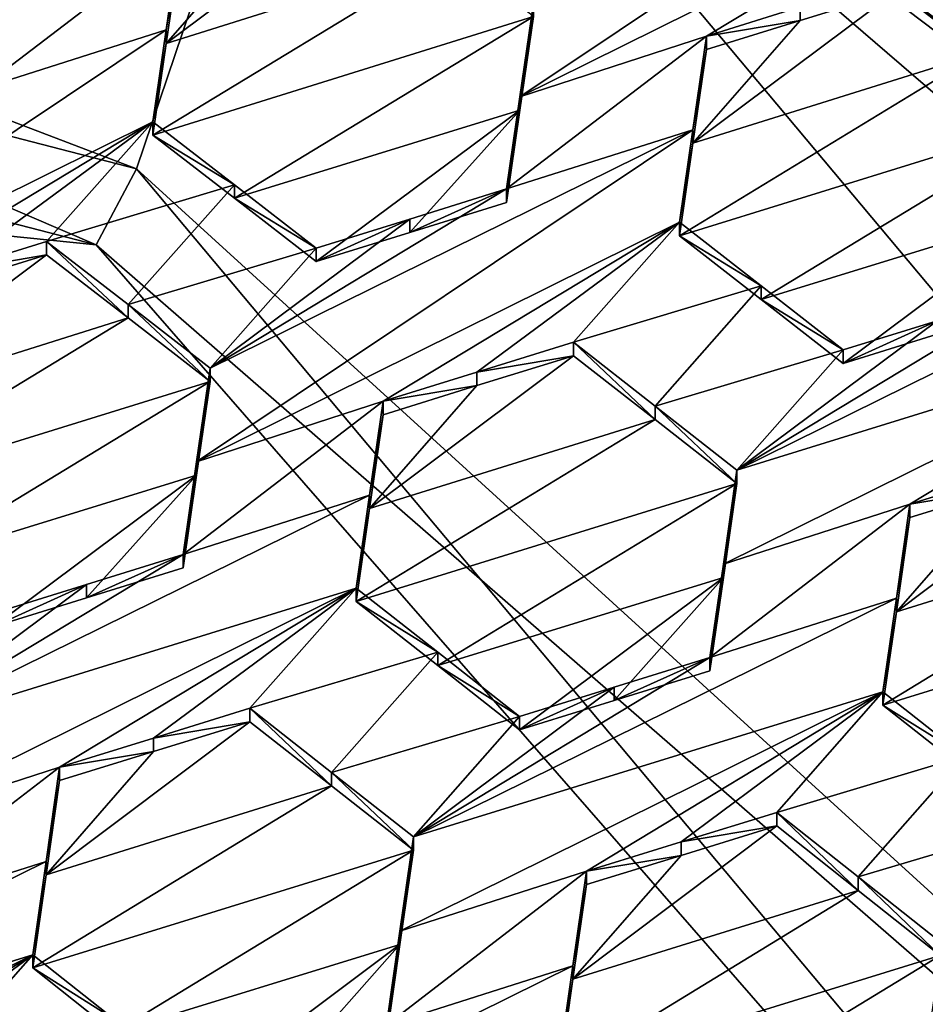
# Model space of a CAD drawing. Header units: metres. Extents: x -28 to 28, y -243 to 28.
# Tile 97 of 147: x 4.44 to 5.58, y -219.54 to -218.3. Entities that reach past the tile are written whole.
import ezdxf

# ---------------------------------------------------------------- set-up
doc = ezdxf.new("R2010")
doc.units = ezdxf.units.M
doc.layers.add('solid_10661043', color=7, linetype='CONTINUOUS')

msp = doc.modelspace()

# ---------------------------------------------------------------- linework, layer by layer
at = {"layer": 'solid_10661043'}
for points in [[(6.610481, -235.649948, 145.324188), (4.892302, -33.362179, 116.91967), (9.646918, -31.805536, 116.612808)], [(6.468189, -240.147827, 149.682373), (7.077552, -32.296108, 120.462379), (2.982663, -33.177189, 120.627808)], [(0, -240.141998, 149.723801), (6.468189, -240.147827, 149.682373), (2.982663, -33.177189, 120.627808)], [(3.305357, -235.757614, 145.381073), (0.002991, -33.878384, 117.022713), (4.892302, -33.362179, 116.91967)], [(6.610481, -235.649948, 145.324188), (3.305357, -235.757614, 145.381073), (4.892302, -33.362179, 116.91967)], [(6.575505, -215.061996, 117.909462), (8.696965, -218.756607, 118.191132), (3.321803, -214.984421, 117.180382)], [(3.605642, -216.5271, 117.593735), (3.321803, -214.984421, 117.180382), (8.696965, -218.756607, 118.191132)], [(3.605642, -216.5271, 117.593735), (8.696965, -218.756607, 118.191132), (3.572993, -216.644791, 117.625275)], [(5.615824, -217.790649, 117.932304), (3.572993, -216.644791, 117.625275), (8.696965, -218.756607, 118.191132)], [(7.264961, -219.484268, 118.106041), (3.565389, -216.742218, 117.371307), (3.572993, -216.696548, 117.432091)], [(5.615824, -217.842407, 117.73912), (7.264961, -219.484268, 118.106041), (3.572993, -216.696548, 117.432091)], [(5.554948, -217.944916, 117.663063), (3.565389, -216.742218, 117.371307), (7.202985, -219.526459, 118.08683)], [(7.264961, -219.484268, 118.106041), (7.202985, -219.526459, 118.08683), (3.565389, -216.742218, 117.371307)], [(-0.440793, -217.183655, 115.977867), (4.587154, -218.484985, 116.326553), (2.155274, -217.556427, 116.00605)], [(4.838903, -217.740219, 117.608215), (4.587154, -218.484985, 116.326553), (-0.440793, -217.183655, 115.977867)], [(-2.986201, -217.817337, 116.075958), (-0.436854, -217.293427, 115.935577), (4.536256, -218.580582, 116.280472)], [(-0.436854, -217.293427, 115.935577), (2.155274, -217.556427, 116.00605), (4.536256, -218.580582, 116.280472)], [(4.587154, -218.484985, 116.326553), (4.536256, -218.580582, 116.280472), (2.155274, -217.556427, 116.00605)], [(8.294498, -221.862122, 118.712669), (4.587154, -218.484985, 116.326553), (4.838903, -217.740219, 117.608215)], [(4.838903, -217.740219, 117.608215), (7.202985, -219.526459, 118.08683), (8.010734, -220.470184, 118.339706)], [(8.294498, -221.862122, 118.712669), (4.838903, -217.740219, 117.608215), (8.010734, -220.470184, 118.339706)], [(4.838903, -217.740219, 117.608215), (5.554948, -217.944916, 117.663063), (7.202985, -219.526459, 118.08683)], [(-5.242968, -219.076813, 116.413437), (-2.986201, -217.817337, 116.075958), (6.472847, -220.265549, 116.731956)], [(-2.986201, -217.817337, 116.075958), (4.536256, -218.580582, 116.280472), (6.472847, -220.265549, 116.731956)], [(5.696841, -217.975479, 130.33136), (5.087926, -218.27594, 130.651703), (5.070844, -218.393906, 130.712784)], [(5.696841, -217.975479, 130.33136), (5.070844, -218.393906, 130.712784), (5.680003, -218.091797, 130.391403)], [(5.680003, -218.091797, 130.391403), (5.070844, -218.393906, 130.712784), (5.306044, -218.317474, 130.607666)], [(5.680003, -218.091797, 130.391403), (5.306044, -218.317474, 130.607666), (5.424272, -218.280746, 130.555557)], [(4.624659, -218.326675, 130.737808), (4.984879, -218.213379, 130.579697), (4.881807, -218.134003, 130.570358)], [(4.624659, -218.326675, 130.737808), (4.881807, -218.134003, 130.570358), (4.759446, -218.17218, 130.623734)], [(4.624659, -218.326675, 130.737808), (4.759446, -218.17218, 130.623734), (4.641776, -218.208893, 130.675003)], [(5.783038, -218.171753, 130.398453), (5.546075, -218.242889, 130.501862), (5.649096, -218.322952, 130.508499)], [(4.624659, -218.309753, 130.800964), (4.641776, -218.191956, 130.738235), (4.389747, -218.384476, 130.903992)], [(4.406526, -218.269104, 130.842163), (4.389747, -218.384476, 130.903992), (4.641776, -218.191956, 130.738235)], [(4.624659, -218.309753, 130.800964), (4.641776, -218.208893, 130.675003), (4.641776, -218.191956, 130.738235)], [(4.607864, -218.442352, 130.798981), (5.087926, -218.292953, 130.588242), (4.984879, -218.213379, 130.579697)], [(4.624659, -218.326675, 130.737808), (4.607864, -218.442352, 130.798981), (4.984879, -218.213379, 130.579697)], [(4.624659, -218.309753, 130.800964), (4.624659, -218.326675, 130.737808), (4.641776, -218.208893, 130.675003)], [(5.649096, -218.340057, 130.444672), (5.546075, -218.242889, 130.501862), (5.546075, -218.259995, 130.43808)], [(5.649096, -218.322952, 130.508499), (5.546075, -218.242889, 130.501862), (5.649096, -218.340057, 130.444672)], [(5.288973, -218.452576, 130.604446), (5.546075, -218.259995, 130.43808), (5.424288, -218.297806, 130.491867)], [(5.288973, -218.452576, 130.604446), (5.649096, -218.340057, 130.444672), (5.546075, -218.259995, 130.43808)], [(5.424288, -218.297806, 130.491867), (5.546075, -218.259995, 130.43808), (5.424272, -218.280746, 130.555557)], [(5.070844, -218.410904, 130.649384), (5.087926, -218.27594, 130.651703), (5.087926, -218.292953, 130.588242)], [(5.070844, -218.410904, 130.649384), (5.070844, -218.393906, 130.712784), (5.087926, -218.27594, 130.651703)], [(4.607864, -218.442352, 130.798981), (4.710927, -218.521942, 130.80748), (5.087926, -218.292953, 130.588242)], [(4.710927, -218.521942, 130.80748), (5.070844, -218.410904, 130.649384), (5.087926, -218.292953, 130.588242)], [(5.424288, -218.297806, 130.491867), (5.424272, -218.280746, 130.555557), (5.306044, -218.317474, 130.607666)], [(5.288973, -218.452576, 130.604446), (5.424288, -218.297806, 130.491867), (5.306044, -218.334518, 130.544067)], [(5.306044, -218.334518, 130.544067), (5.424288, -218.297806, 130.491867), (5.306044, -218.317474, 130.607666)], [(4.624659, -218.309753, 130.800964), (4.389747, -218.384476, 130.903992), (3.998652, -218.728088, 131.183044)], [(4.624659, -218.309753, 130.800964), (3.998652, -218.728088, 131.183044), (4.607864, -218.425446, 130.862061)], [(4.624659, -218.309753, 130.800964), (4.607864, -218.425446, 130.862061), (4.624659, -218.326675, 130.737808)], [(5.054015, -218.510254, 130.772476), (5.306044, -218.317474, 130.607666), (5.070844, -218.393906, 130.712784)], [(5.288973, -218.435562, 130.667984), (5.306044, -218.317474, 130.607666), (5.054015, -218.510254, 130.772476)], [(5.288973, -218.435562, 130.667984), (5.306044, -218.334518, 130.544067), (5.306044, -218.317474, 130.607666)], [(4.607864, -218.425446, 130.862061), (4.607864, -218.442352, 130.798981), (4.624659, -218.326675, 130.737808)], [(5.272132, -218.569183, 130.663528), (5.752194, -218.42038, 130.450577), (5.649096, -218.340057, 130.444672)], [(5.288973, -218.452576, 130.604446), (5.272132, -218.569183, 130.663528), (5.649096, -218.340057, 130.444672)], [(5.288973, -218.435562, 130.667984), (5.288973, -218.452576, 130.604446), (5.306044, -218.334518, 130.544067)], [(5.054015, -218.527237, 130.709137), (5.054015, -218.510254, 130.772476), (5.070844, -218.393906, 130.712784)], [(5.070844, -218.410904, 130.649384), (5.054015, -218.527237, 130.709137), (5.070844, -218.393906, 130.712784)], [(4.710927, -218.521942, 130.80748), (4.813983, -218.601761, 130.815125), (5.070844, -218.410904, 130.649384)], [(4.932081, -218.565094, 130.763), (5.070844, -218.410904, 130.649384), (4.813983, -218.601761, 130.815125)], [(4.932081, -218.565094, 130.763), (5.054015, -218.527237, 130.709137), (5.070844, -218.410904, 130.649384)], [(4.607864, -218.425446, 130.862061), (3.998652, -218.728088, 131.183044), (4.233906, -218.651093, 131.078461)], [(4.351558, -218.614426, 131.026978), (4.607864, -218.425446, 130.862061), (4.233906, -218.651093, 131.078461)], [(4.351558, -218.614426, 131.026978), (4.473937, -218.576324, 130.973358), (4.607864, -218.425446, 130.862061)], [(4.710927, -218.505035, 130.87059), (4.607864, -218.425446, 130.862061), (4.473937, -218.576324, 130.973358)], [(4.710927, -218.505035, 130.87059), (4.607864, -218.442352, 130.798981), (4.607864, -218.425446, 130.862061)], [(5.272132, -218.569183, 130.663528), (5.375129, -218.64949, 130.669189), (5.752194, -218.42038, 130.450577)], [(5.375129, -218.64949, 130.669189), (5.735148, -218.538635, 130.509476), (5.752194, -218.42038, 130.450577)], [(5.288973, -218.435562, 130.667984), (4.680056, -218.735962, 130.988647), (4.662978, -218.854202, 131.048538)], [(5.288973, -218.435562, 130.667984), (4.662978, -218.854202, 131.048538), (5.272132, -218.55217, 130.72699)], [(5.288973, -218.435562, 130.667984), (5.054015, -218.510254, 130.772476), (4.680056, -218.735962, 130.988647)], [(5.288973, -218.435562, 130.667984), (5.272132, -218.55217, 130.72699), (5.288973, -218.452576, 130.604446)], [(4.710927, -218.505035, 130.87059), (4.710927, -218.521942, 130.80748), (4.607864, -218.442352, 130.798981)], [(5.272132, -218.55217, 130.72699), (5.272132, -218.569183, 130.663528), (5.288973, -218.452576, 130.604446)], [(4.587154, -218.484985, 116.326553), (7.862965, -222.392441, 117.373558), (4.536256, -218.580582, 116.280472)], [(8.294498, -221.862122, 118.712669), (7.862965, -222.392441, 117.373558), (4.587154, -218.484985, 116.326553)], [(4.710927, -218.505035, 130.87059), (4.473937, -218.576324, 130.973358), (4.576984, -218.656021, 130.98143)], [(4.710927, -218.505035, 130.87059), (4.576984, -218.656021, 130.98143), (4.813983, -218.584839, 130.878281)], [(4.9321, -218.548141, 130.826233), (4.680056, -218.735962, 130.988647), (5.054015, -218.510254, 130.772476)], [(4.710927, -218.505035, 130.87059), (4.813983, -218.584839, 130.878281), (4.710927, -218.521942, 130.80748)], [(4.932081, -218.565094, 130.763), (5.054015, -218.510254, 130.772476), (5.054015, -218.527237, 130.709137)], [(4.932081, -218.565094, 130.763), (4.9321, -218.548141, 130.826233), (5.054015, -218.510254, 130.772476)], [(4.710927, -218.521942, 130.80748), (4.813983, -218.584839, 130.878281), (4.813983, -218.601761, 130.815125)], [(5.375129, -218.64949, 130.669189), (5.478251, -218.730087, 130.674118), (5.735148, -218.538635, 130.509476)], [(5.478251, -218.730087, 130.674118), (5.596958, -218.693344, 130.621277), (5.735148, -218.538635, 130.509476)], [(5.272132, -218.55217, 130.72699), (4.662978, -218.854202, 131.048538), (4.898174, -218.777939, 130.942932)], [(4.813983, -218.584839, 130.878281), (4.680056, -218.735962, 130.988647), (4.9321, -218.548141, 130.826233)], [(4.813983, -218.601761, 130.815125), (4.813983, -218.584839, 130.878281), (4.9321, -218.548141, 130.826233)], [(4.932081, -218.565094, 130.763), (4.813983, -218.601761, 130.815125), (4.9321, -218.548141, 130.826233)], [(5.272132, -218.55217, 130.72699), (4.898174, -218.777939, 130.942932), (5.016534, -218.741226, 130.890518)], [(5.272132, -218.55217, 130.72699), (5.016534, -218.741226, 130.890518), (5.138205, -218.703491, 130.836609)], [(5.272132, -218.55217, 130.72699), (5.138205, -218.703491, 130.836609), (5.37513, -218.632462, 130.732697)], [(5.272132, -218.55217, 130.72699), (5.37513, -218.632462, 130.732697), (5.272132, -218.569183, 130.663528)], [(5.953274, -218.563965, 130.52565), (5.718283, -218.638702, 130.630997), (5.344324, -218.864655, 130.846252)], [(5.953274, -218.563965, 130.52565), (5.344324, -218.864655, 130.846252), (5.9364, -218.681366, 130.582748)], [(4.351558, -218.614426, 131.026978), (4.473937, -218.593185, 130.910431), (4.473937, -218.576324, 130.973358)], [(4.576984, -218.672882, 130.918472), (4.576984, -218.656021, 130.98143), (4.473937, -218.576324, 130.973358)], [(4.473937, -218.593185, 130.910431), (4.576984, -218.672882, 130.918472), (4.473937, -218.576324, 130.973358)], [(5.37513, -218.632462, 130.732697), (5.375129, -218.64949, 130.669189), (5.272132, -218.569183, 130.663528)], [(7.862965, -222.392441, 117.373558), (6.472847, -220.265549, 116.731956), (4.536256, -218.580582, 116.280472)], [(4.813983, -218.584839, 130.878281), (4.576984, -218.656021, 130.98143), (4.680056, -218.735962, 130.988647)], [(4.216788, -218.78595, 131.077545), (4.576984, -218.672882, 130.918472), (4.473937, -218.593185, 130.910431)], [(4.351583, -218.631256, 130.964127), (4.216788, -218.78595, 131.077545), (4.473937, -218.593185, 130.910431)], [(4.351558, -218.614426, 131.026978), (4.351583, -218.631256, 130.964127), (4.473937, -218.593185, 130.910431)], [(5.37513, -218.632462, 130.732697), (5.138205, -218.703491, 130.836609), (5.241178, -218.783905, 130.841797)], [(5.37513, -218.632462, 130.732697), (5.241178, -218.783905, 130.841797), (5.478251, -218.713058, 130.737656)], [(5.59697, -218.676285, 130.684906), (5.344324, -218.864655, 130.846252), (5.718283, -218.638702, 130.630997)], [(5.37513, -218.632462, 130.732697), (5.478251, -218.713058, 130.737656), (5.375129, -218.64949, 130.669189)], [(5.478251, -218.713058, 130.737656), (5.478251, -218.730087, 130.674118), (5.375129, -218.64949, 130.669189)], [(4.680056, -218.752838, 130.925644), (4.680056, -218.735962, 130.988647), (4.576984, -218.656021, 130.98143)], [(4.576984, -218.672882, 130.918472), (4.680056, -218.752838, 130.925644), (4.576984, -218.656021, 130.98143)], [(4.199994, -218.901901, 131.137634), (4.680056, -218.752838, 130.925644), (4.576984, -218.672882, 130.918472)], [(4.216788, -218.78595, 131.077545), (4.199994, -218.901901, 131.137634), (4.576984, -218.672882, 130.918472)], [(5.59697, -218.676285, 130.684906), (5.478251, -218.713058, 130.737656), (5.344324, -218.864655, 130.846252)], [(5.59697, -218.676285, 130.684906), (5.596958, -218.693344, 130.621277), (5.478251, -218.730087, 130.674118)], [(5.59697, -218.676285, 130.684906), (5.478251, -218.730087, 130.674118), (5.478251, -218.713058, 130.737656)], [(5.9364, -218.681366, 130.582748), (5.344324, -218.864655, 130.846252), (5.327287, -218.983231, 130.903717)], [(5.9364, -218.681366, 130.582748), (5.327287, -218.983231, 130.903717), (5.562442, -218.90741, 130.797623)], [(5.681424, -218.87059, 130.744614), (5.9364, -218.681366, 130.582748), (5.562442, -218.90741, 130.797623)], [(5.016534, -218.741226, 130.890518), (5.138205, -218.720459, 130.7733), (5.138205, -218.703491, 130.836609)], [(5.138205, -218.703491, 130.836609), (5.138205, -218.720459, 130.7733), (5.241178, -218.800888, 130.778458)], [(5.241178, -218.783905, 130.841797), (5.138205, -218.703491, 130.836609), (5.241178, -218.800888, 130.778458)], [(5.478251, -218.713058, 130.737656), (5.241178, -218.783905, 130.841797), (5.344324, -218.864655, 130.846252)], [(5.138205, -218.720459, 130.7733), (5.016551, -218.758163, 130.827286), (4.881109, -218.913208, 130.938934)], [(5.241178, -218.800888, 130.778458), (5.138205, -218.720459, 130.7733), (4.881109, -218.913208, 130.938934)], [(5.016534, -218.741226, 130.890518), (5.016551, -218.758163, 130.827286), (5.138205, -218.720459, 130.7733)], [(4.662978, -218.871063, 130.985611), (4.680056, -218.735962, 130.988647), (4.680056, -218.752838, 130.925644)], [(4.662978, -218.854202, 131.048538), (4.680056, -218.735962, 130.988647), (4.662978, -218.871063, 130.985611)], [(5.016534, -218.741226, 130.890518), (4.898174, -218.777939, 130.942932), (5.016551, -218.758163, 130.827286)], [(4.199994, -218.901901, 131.137634), (4.303018, -218.981873, 131.144638), (4.680056, -218.752838, 130.925644)], [(4.662978, -218.871063, 130.985611), (4.680056, -218.752838, 130.925644), (4.303018, -218.981873, 131.144638)], [(5.016551, -218.758163, 130.827286), (4.898174, -218.794861, 130.879807), (4.881109, -218.913208, 130.938934)], [(5.016551, -218.758163, 130.827286), (4.898174, -218.777939, 130.942932), (4.898174, -218.794861, 130.879807)], [(4.898174, -218.777939, 130.942932), (4.646144, -218.970917, 131.10701), (4.881109, -218.896317, 131.001999)], [(4.662978, -218.854202, 131.048538), (4.646144, -218.970917, 131.10701), (4.898174, -218.777939, 130.942932)], [(4.898174, -218.794861, 130.879807), (4.898174, -218.777939, 130.942932), (4.881109, -218.896317, 131.001999)], [(5.241178, -218.783905, 130.841797), (5.344324, -218.881638, 130.782867), (5.344324, -218.864655, 130.846252)], [(5.241178, -218.783905, 130.841797), (5.241178, -218.800888, 130.778458), (5.344324, -218.881638, 130.782867)], [(5.241178, -218.800888, 130.778458), (4.864262, -219.030197, 130.996719), (5.344324, -218.881638, 130.782867)], [(5.241178, -218.800888, 130.778458), (4.881109, -218.913208, 130.938934), (4.864262, -219.030197, 130.996719)], [(4.881109, -218.913208, 130.938934), (4.898174, -218.794861, 130.879807), (4.881109, -218.896317, 131.001999)], [(5.802473, -218.85022, 130.626953), (5.681435, -218.887634, 130.680984), (5.545413, -219.043121, 130.790909)], [(5.905371, -218.931198, 130.629745), (5.802473, -218.85022, 130.626953), (5.545413, -219.043121, 130.790909)], [(4.662978, -218.854202, 131.048538), (4.662978, -218.871063, 130.985611), (4.646144, -218.987762, 131.044144)], [(4.662978, -218.854202, 131.048538), (4.646144, -218.987762, 131.044144), (4.646144, -218.970917, 131.10701)], [(4.662978, -218.871063, 130.985611), (4.303018, -218.981873, 131.144638), (4.406114, -219.062134, 131.150711)], [(4.662978, -218.871063, 130.985611), (4.406114, -219.062134, 131.150711), (4.524375, -219.025497, 131.098221)], [(4.662978, -218.871063, 130.985611), (4.524375, -219.025497, 131.098221), (4.646144, -218.987762, 131.044144)], [(5.327287, -219.000198, 130.840393), (5.327287, -218.983231, 130.903717), (5.344324, -218.864655, 130.846252)], [(5.344324, -218.881638, 130.782867), (5.327287, -219.000198, 130.840393), (5.344324, -218.864655, 130.846252)], [(5.681424, -218.87059, 130.744614), (5.562442, -218.90741, 130.797623), (5.681435, -218.887634, 130.680984)], [(4.967192, -219.110886, 131.000748), (5.344324, -218.881638, 130.782867), (4.864262, -219.030197, 130.996719)], [(4.967192, -219.110886, 131.000748), (5.327287, -219.000198, 130.840393), (5.344324, -218.881638, 130.782867)], [(5.681435, -218.887634, 130.680984), (5.562442, -218.924438, 130.7341), (5.545413, -219.043121, 130.790909)], [(5.562442, -218.90741, 130.797623), (5.562442, -218.924438, 130.7341), (5.681435, -218.887634, 130.680984)], [(4.272186, -219.196747, 131.322693), (4.881109, -218.896317, 131.001999), (4.646144, -218.970917, 131.10701)], [(4.272186, -219.196747, 131.322693), (4.864262, -219.013321, 131.059723), (4.881109, -218.896317, 131.001999)], [(4.881109, -218.913208, 130.938934), (4.881109, -218.896317, 131.001999), (4.864262, -219.013321, 131.059723)], [(4.864262, -219.030197, 130.996719), (4.881109, -218.913208, 130.938934), (4.864262, -219.013321, 131.059723)], [(5.562442, -218.90741, 130.797623), (5.327287, -218.983231, 130.903717), (5.310412, -219.10083, 130.960052)], [(5.562442, -218.90741, 130.797623), (5.310412, -219.10083, 130.960052), (5.545413, -219.026123, 130.85437)], [(5.562442, -218.90741, 130.797623), (5.545413, -219.026123, 130.85437), (5.562442, -218.924438, 130.7341)], [(5.545413, -219.026123, 130.85437), (5.545413, -219.043121, 130.790909), (5.562442, -218.924438, 130.7341)], [(5.905371, -218.931198, 130.629745), (5.545413, -219.043121, 130.790909), (5.52853, -219.16095, 130.846634)], [(6.008592, -219.012619, 130.631912), (5.905371, -218.931198, 130.629745), (5.52853, -219.16095, 130.846634)], [(4.272186, -219.196747, 131.322693), (4.646144, -218.970917, 131.10701), (4.524395, -219.008667, 131.16098)], [(4.646144, -218.970917, 131.10701), (4.646144, -218.987762, 131.044144), (4.524375, -219.025497, 131.098221)], [(4.524395, -219.008667, 131.16098), (4.646144, -218.970917, 131.10701), (4.524375, -219.025497, 131.098221)], [(5.310412, -219.117783, 130.896774), (5.310412, -219.10083, 130.960052), (5.327287, -218.983231, 130.903717)], [(5.327287, -219.000198, 130.840393), (5.310412, -219.117783, 130.896774), (5.327287, -218.983231, 130.903717)], [(4.967192, -219.110886, 131.000748), (5.070382, -219.191986, 131.003998), (5.327287, -219.000198, 130.840393)], [(5.070382, -219.191986, 131.003998), (5.189389, -219.155197, 130.950836), (5.327287, -219.000198, 130.840393)], [(5.189389, -219.155197, 130.950836), (5.310412, -219.117783, 130.896774), (5.327287, -219.000198, 130.840393)], [(4.272186, -219.196747, 131.322693), (4.524395, -219.008667, 131.16098), (4.406114, -219.045349, 131.213379)], [(4.524395, -219.008667, 131.16098), (4.524375, -219.025497, 131.098221), (4.406114, -219.062134, 131.150711)], [(4.406114, -219.045349, 131.213379), (4.524395, -219.008667, 131.16098), (4.406114, -219.062134, 131.150711)], [(6.008592, -219.012619, 130.631912), (5.52853, -219.16095, 130.846634), (5.631372, -219.242203, 130.848282)], [(4.255118, -219.315338, 131.381042), (4.490304, -219.239258, 131.274994), (4.864262, -219.013321, 131.059723)], [(4.272186, -219.196747, 131.322693), (4.255118, -219.315338, 131.381042), (4.864262, -219.013321, 131.059723)], [(4.608928, -219.20253, 131.222214), (4.864262, -219.013321, 131.059723), (4.490304, -219.239258, 131.274994)], [(4.608928, -219.20253, 131.222214), (4.730335, -219.164948, 131.168182), (4.864262, -219.013321, 131.059723)], [(4.730335, -219.164948, 131.168182), (4.967192, -219.093994, 131.063797), (4.864262, -219.013321, 131.059723)], [(4.967192, -219.093994, 131.063797), (4.864262, -219.030197, 130.996719), (4.864262, -219.013321, 131.059723)], [(4.967192, -219.093994, 131.063797), (4.967192, -219.110886, 131.000748), (4.864262, -219.030197, 130.996719)], [(4.936454, -219.327042, 131.174316), (5.52853, -219.143967, 130.910049), (5.545413, -219.026123, 130.85437)], [(4.936454, -219.327042, 131.174316), (5.545413, -219.026123, 130.85437), (5.310412, -219.10083, 130.960052)], [(5.545413, -219.026123, 130.85437), (5.52853, -219.143967, 130.910049), (5.545413, -219.043121, 130.790909)], [(5.545413, -219.043121, 130.790909), (5.52853, -219.143967, 130.910049), (5.52853, -219.16095, 130.846634)], [(-5.242968, -219.076813, 116.413437), (8.043475, -227.407623, 118.645668), (-8.043475, -223.244019, 117.530037)], [(-5.242968, -219.076813, 116.413437), (7.775297, -222.446243, 117.316269), (8.043475, -227.407623, 118.645668)], [(-5.242968, -219.076813, 116.413437), (6.472847, -220.265549, 116.731956), (7.775297, -222.446243, 117.316269)], [(4.730335, -219.164948, 131.168182), (4.833223, -219.245758, 131.171646), (4.967192, -219.093994, 131.063797)], [(4.833223, -219.245758, 131.171646), (5.070382, -219.175079, 131.067078), (4.967192, -219.093994, 131.063797)], [(5.070382, -219.175079, 131.067078), (4.967192, -219.110886, 131.000748), (4.967192, -219.093994, 131.063797)], [(4.936454, -219.327042, 131.174316), (5.310412, -219.10083, 130.960052), (5.1894, -219.138275, 131.014008)], [(5.070382, -219.175079, 131.067078), (5.070382, -219.191986, 131.003998), (4.967192, -219.110886, 131.000748)], [(5.189389, -219.155197, 130.950836), (5.310412, -219.10083, 130.960052), (5.310412, -219.117783, 130.896774)], [(5.1894, -219.138275, 131.014008), (5.310412, -219.10083, 130.960052), (5.189389, -219.155197, 130.950836)], [(4.919429, -219.445999, 131.230026), (5.154572, -219.370316, 131.123764), (5.52853, -219.143967, 130.910049)], [(4.936454, -219.327042, 131.174316), (4.919429, -219.445999, 131.230026), (5.52853, -219.143967, 130.910049)], [(4.936454, -219.327042, 131.174316), (5.1894, -219.138275, 131.014008), (5.070382, -219.175079, 131.067078)], [(5.1894, -219.138275, 131.014008), (5.189389, -219.155197, 130.950836), (5.070382, -219.191986, 131.003998)], [(5.1894, -219.138275, 131.014008), (5.070382, -219.191986, 131.003998), (5.070382, -219.175079, 131.067078)], [(5.273977, -219.333405, 131.070435), (5.52853, -219.143967, 130.910049), (5.154572, -219.370316, 131.123764)], [(5.273977, -219.333405, 131.070435), (5.394603, -219.296112, 131.016556), (5.52853, -219.143967, 130.910049)], [(5.394603, -219.296112, 131.016556), (5.631372, -219.225204, 130.911743), (5.52853, -219.143967, 130.910049)], [(5.52853, -219.16095, 130.846634), (5.52853, -219.143967, 130.910049), (5.631372, -219.225204, 130.911743)], [(5.631372, -219.242203, 130.848282), (5.52853, -219.16095, 130.846634), (5.631372, -219.225204, 130.911743)], [(4.608928, -219.20253, 131.222214), (4.730335, -219.181793, 131.105347), (4.730335, -219.164948, 131.168182)], [(4.730335, -219.164948, 131.168182), (4.730335, -219.181793, 131.105347), (4.833223, -219.262604, 131.108765)], [(4.730335, -219.164948, 131.168182), (4.833223, -219.262604, 131.108765), (4.833223, -219.245758, 131.171646)], [(4.730335, -219.181793, 131.105347), (4.608945, -219.219345, 131.159454), (4.47325, -219.374756, 131.269852)], [(4.833223, -219.262604, 131.108765), (4.730335, -219.181793, 131.105347), (4.47325, -219.374756, 131.269852)], [(4.608928, -219.20253, 131.222214), (4.608945, -219.219345, 131.159454), (4.730335, -219.181793, 131.105347)], [(4.833223, -219.245758, 131.171646), (4.936454, -219.327042, 131.174316), (5.070382, -219.175079, 131.067078)], [(4.608928, -219.20253, 131.222214), (4.490304, -219.239258, 131.274994), (4.608945, -219.219345, 131.159454)], [(4.608945, -219.219345, 131.159454), (4.490304, -219.256042, 131.212341), (4.47325, -219.374756, 131.269852)], [(4.608945, -219.219345, 131.159454), (4.490304, -219.239258, 131.274994), (4.490304, -219.256042, 131.212341)], [(5.497397, -219.377487, 131.017639), (5.631372, -219.225204, 130.911743), (5.394603, -219.296112, 131.016556)], [(5.497397, -219.377487, 131.017639), (5.73465, -219.306976, 130.912781), (5.631372, -219.225204, 130.911743)], [(4.238274, -219.432541, 131.437943), (4.47325, -219.357971, 131.332443), (4.490304, -219.239258, 131.274994)], [(4.255118, -219.315338, 131.381042), (4.238274, -219.432541, 131.437943), (4.490304, -219.239258, 131.274994)], [(4.490304, -219.256042, 131.212341), (4.490304, -219.239258, 131.274994), (4.47325, -219.357971, 131.332443)], [(4.833223, -219.245758, 131.171646), (4.833223, -219.262604, 131.108765), (4.936454, -219.343918, 131.111389)], [(4.833223, -219.245758, 131.171646), (4.936454, -219.343918, 131.111389), (4.936454, -219.327042, 131.174316)], [(4.47325, -219.374756, 131.269852), (4.490304, -219.256042, 131.212341), (4.47325, -219.357971, 131.332443)], [(4.833223, -219.262604, 131.108765), (4.47325, -219.374756, 131.269852), (4.456392, -219.492264, 131.325989)], [(4.936454, -219.343918, 131.111389), (4.833223, -219.262604, 131.108765), (4.456392, -219.492264, 131.325989)], [(5.273977, -219.333405, 131.070435), (5.394603, -219.313065, 130.953278), (5.394603, -219.296112, 131.016556)], [(5.394603, -219.296112, 131.016556), (5.394603, -219.313065, 130.953278), (5.497396, -219.394455, 130.95433)], [(5.497397, -219.377487, 131.017639), (5.394603, -219.296112, 131.016556), (5.497396, -219.394455, 130.95433)], [(5.600722, -219.459457, 131.018051), (5.73465, -219.306976, 130.912781), (5.497397, -219.377487, 131.017639)], [(5.137555, -219.506302, 131.115707), (5.394603, -219.313065, 130.953278), (5.273984, -219.350327, 131.007263)], [(5.137555, -219.506302, 131.115707), (5.497396, -219.394455, 130.95433), (5.394603, -219.313065, 130.953278)], [(5.273977, -219.333405, 131.070435), (5.273984, -219.350327, 131.007263), (5.394603, -219.313065, 130.953278)], [(4.936454, -219.327042, 131.174316), (4.936454, -219.343918, 131.111389), (4.919429, -219.462845, 131.16716)], [(4.936454, -219.327042, 131.174316), (4.919429, -219.462845, 131.16716), (4.919429, -219.445999, 131.230026)], [(5.273977, -219.333405, 131.070435), (5.154572, -219.370316, 131.123764), (5.273984, -219.350327, 131.007263)], [(4.559202, -219.573395, 131.328018), (4.936454, -219.343918, 131.111389), (4.456392, -219.492264, 131.325989)], [(4.559202, -219.573395, 131.328018), (4.919429, -219.462845, 131.16716), (4.936454, -219.343918, 131.111389)], [(3.864316, -219.658646, 131.652603), (4.456392, -219.47551, 131.388519), (4.47325, -219.357971, 131.332443)], [(4.238274, -219.432541, 131.437943), (3.864316, -219.658646, 131.652603), (4.47325, -219.357971, 131.332443)], [(4.47325, -219.374756, 131.269852), (4.47325, -219.357971, 131.332443), (4.456392, -219.47551, 131.388519)], [(5.137555, -219.506302, 131.115707), (5.273984, -219.350327, 131.007263), (5.154572, -219.387222, 131.060684)], [(5.154572, -219.370316, 131.123764), (5.154572, -219.387222, 131.060684), (5.273984, -219.350327, 131.007263)], [(4.902542, -219.564163, 131.284607), (5.137556, -219.48941, 131.178726), (5.154572, -219.370316, 131.123764)], [(4.919429, -219.445999, 131.230026), (4.902542, -219.564163, 131.284607), (5.154572, -219.370316, 131.123764)], [(5.154572, -219.370316, 131.123764), (5.137556, -219.48941, 131.178726), (5.154572, -219.387222, 131.060684)], [(4.456392, -219.492264, 131.325989), (4.47325, -219.374756, 131.269852), (4.456392, -219.47551, 131.388519)], [(5.497397, -219.377487, 131.017639), (5.497396, -219.394455, 130.95433), (5.600722, -219.47644, 130.954697)], [(5.600722, -219.459457, 131.018051), (5.497397, -219.377487, 131.017639), (5.600722, -219.47644, 130.954697)], [(5.12066, -219.62471, 131.169632), (5.600722, -219.47644, 130.954697), (5.497396, -219.394455, 130.95433)], [(5.137555, -219.506302, 131.115707), (5.12066, -219.62471, 131.169632), (5.497396, -219.394455, 130.95433)], [(5.137556, -219.48941, 131.178726), (5.137555, -219.506302, 131.115707), (5.154572, -219.387222, 131.060684)], [(4.919429, -219.445999, 131.230026), (4.919429, -219.462845, 131.16716), (4.902542, -219.580994, 131.221786)], [(4.919429, -219.445999, 131.230026), (4.902542, -219.580994, 131.221786), (4.902542, -219.564163, 131.284607)], [(4.559202, -219.573395, 131.328018), (4.662511, -219.655136, 131.329239), (4.919429, -219.462845, 131.16716)], [(4.662511, -219.655136, 131.329239), (4.782111, -219.618195, 131.275696), (4.919429, -219.462845, 131.16716)], [(4.782111, -219.618195, 131.275696), (4.902542, -219.580994, 131.221786), (4.919429, -219.462845, 131.16716)], [(3.847267, -219.777634, 131.708878), (4.082434, -219.701797, 131.602554), (4.456392, -219.47551, 131.388519)], [(3.847267, -219.777634, 131.708878), (4.456392, -219.47551, 131.388519), (3.864316, -219.658646, 131.652603)], [(4.201594, -219.664948, 131.549347), (4.456392, -219.47551, 131.388519), (4.082434, -219.701797, 131.602554)], [(4.322464, -219.627579, 131.495377), (4.456392, -219.47551, 131.388519), (4.201594, -219.664948, 131.549347)], [(4.559203, -219.556625, 131.39061), (4.456392, -219.47551, 131.388519), (4.322464, -219.627579, 131.495377)], [(4.559203, -219.556625, 131.39061), (4.456392, -219.492264, 131.325989), (4.456392, -219.47551, 131.388519)], [(5.12066, -219.62471, 131.169632), (5.223363, -219.706375, 131.169312), (5.600722, -219.47644, 130.954697)], [(5.223363, -219.706375, 131.169312), (5.583724, -219.595749, 131.008255), (5.600722, -219.47644, 130.954697)], [(4.559203, -219.556625, 131.39061), (4.559202, -219.573395, 131.328018), (4.456392, -219.492264, 131.325989)], [(4.528584, -219.790833, 131.497208), (5.12066, -219.607834, 131.232605), (5.137556, -219.48941, 131.178726)], [(4.528584, -219.790833, 131.497208), (5.137556, -219.48941, 131.178726), (4.902542, -219.564163, 131.284607)], [(5.137556, -219.48941, 131.178726), (5.12066, -219.607834, 131.232605), (5.137555, -219.506302, 131.115707)], [(5.12066, -219.607834, 131.232605), (5.12066, -219.62471, 131.169632), (5.137555, -219.506302, 131.115707)]]:
    msp.add_3dface(points, dxfattribs=at)

doc.saveas('drawing.dxf')
